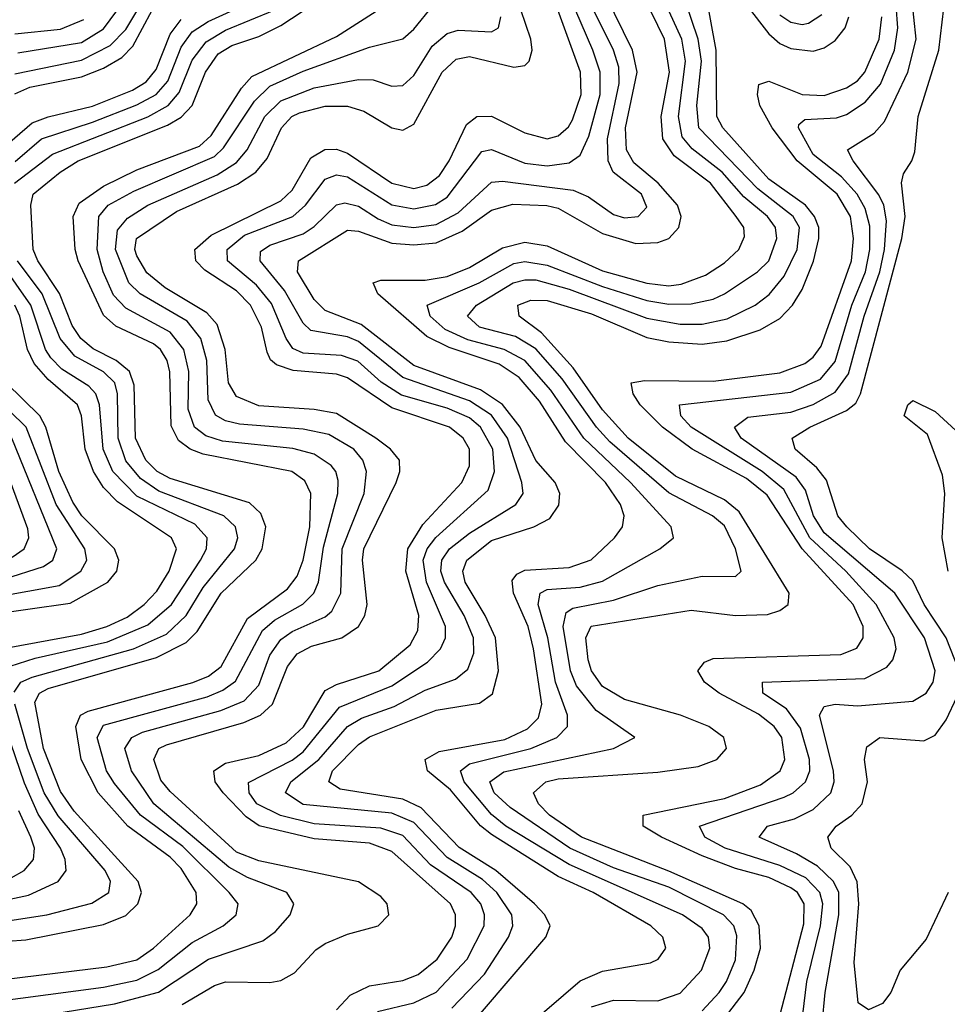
# Model space of a CAD drawing. Header units: inches. Extents: x 990535 to 1117859, y 769386 to 892122.
# Tile 64 of 256: x 1004579 to 1006252, y 870049 to 871825. Entities that reach past the tile are written whole.
import ezdxf

# ---------------------------------------------------------------- set-up
doc = ezdxf.new("R2010")
doc.units = ezdxf.units.IN
doc.header["$MEASUREMENT"] = 0
doc.layers.add('B0807', color=7, linetype='Continuous')

msp = doc.modelspace()

# ---------------------------------------------------------------- linework, layer by layer
at = {"layer": 'B0807', "color": 5}
for points, elevation in [([(1005358.1, 870041.9), (1005417.3, 870102.7), (1005460.6, 870170), (1005468.6, 870190), (1005466.7, 870210), (1005439.6, 870250), (1005413.8, 870273.8), (1005350, 870313.5), (1005290, 870376.4), (1005250, 870393.2), (1005090, 870409.2), (1005058.4, 870430), (1005068, 870450), (1005118.4, 870490), (1005170, 870550), (1005195.2, 870564.8), (1005254.1, 870585.9), (1005310, 870615.5), (1005364.7, 870635.3), (1005387.1, 870652.9), (1005398.1, 870681.9), (1005397.2, 870710), (1005380.5, 870750), (1005345.1, 870810), (1005338.7, 870830), (1005340.2, 870850), (1005354, 870870), (1005390, 870898.5), (1005474, 870950), (1005486.8, 870970), (1005484.5, 870990), (1005458.9, 871070), (1005430, 871111.3), (1005390, 871137), (1005270, 871179.1), (1005190, 871244.4), (1005170, 871252.6), (1005104.1, 871264.1), (1005090, 871277.3), (1005056.6, 871336.6), (1005012.6, 871390), (1005013.4, 871406.6), (1005030, 871418.1), (1005090, 871438.7), (1005110, 871451.6), (1005150, 871490.6), (1005165.4, 871494.6), (1005190, 871488.7), (1005225.3, 871465.3), (1005250, 871455), (1005290, 871450), (1005330, 871455.4), (1005370, 871476.5), (1005430, 871531.9), (1005450, 871533.6), (1005577.2, 871517.2), (1005605.1, 871505.1), (1005650, 871473.5), (1005670, 871467.5), (1005694.5, 871470), (1005710, 871486.8), (1005700.3, 871510), (1005649.5, 871549.5), (1005640.6, 871570), (1005638.9, 871610), (1005660.2, 871710), (1005659.3, 871739.3), (1005649.8, 871770), (1005580.5, 871910)], 3140), ([(1004575.2, 871764.8), (1004690, 871783.8), (1004730, 871808.2), (1004798.6, 871901.4)], 3460), ([(1005224.3, 870035.7), (1005290, 870051), (1005330, 870070.3), (1005386.1, 870130), (1005416.5, 870190), (1005417.4, 870210), (1005410.6, 870230), (1005393.1, 870250), (1005320, 870299.9), (1005270, 870353.3), (1005230, 870366.4), (1005110, 870374.4), (1005049.1, 870389.1), (1005006.8, 870410), (1004992.5, 870430), (1004991.3, 870448.7), (1005070, 870488.9), (1005090, 870503.8), (1005155.4, 870584.6), (1005250, 870623), (1005314.2, 870665.8), (1005338.1, 870690), (1005346.8, 870710), (1005346.6, 870730), (1005312.4, 870810), (1005306.4, 870850), (1005313.6, 870870), (1005329.3, 870890.7), (1005423.6, 870976.4), (1005435.2, 871010), (1005432.3, 871050), (1005410, 871089.9), (1005390, 871106.4), (1005350, 871124.1), (1005267.7, 871147.7), (1005230.7, 871170.7), (1005188.6, 871208.6), (1005159.3, 871219.3), (1005090, 871223.3), (1005071.6, 871231.6), (1005059.2, 871250), (1005032.8, 871312.8), (1005006.2, 871346.2), (1004953.7, 871390), (1004953.2, 871410), (1004984.1, 871435.9), (1005071.5, 871470), (1005094.5, 871490), (1005130, 871536.9), (1005150, 871545.2), (1005170, 871541.3), (1005250, 871490.6), (1005290, 871483.5), (1005328.6, 871491.4), (1005350, 871504.4), (1005412.7, 871587.3), (1005430, 871590.9), (1005490, 871566.3), (1005530, 871561.2), (1005570, 871566.6), (1005590, 871580.5), (1005605.5, 871614.5), (1005625.7, 871690), (1005625.9, 871730), (1005612.9, 871770), (1005561.1, 871890)], 3160), ([(1005495.4, 870010), (1005590, 870090.9), (1005630, 870108.2), (1005716.4, 870123.6), (1005730.5, 870130), (1005744.3, 870150), (1005738.9, 870170), (1005717.5, 870190), (1005613, 870250), (1005550, 870279), (1005430, 870354.8), (1005410, 870370.8), (1005355.7, 870435.7), (1005314.5, 870470), (1005309.9, 870490), (1005335.3, 870504.7), (1005454, 870526), (1005494.6, 870545.4), (1005514.9, 870565.1), (1005520.6, 870590), (1005505.9, 870690), (1005496, 870730), (1005469.4, 870790), (1005467.1, 870812.9), (1005475.5, 870824.5), (1005490, 870831.9), (1005570, 870836.7), (1005609.8, 870850.2), (1005651.9, 870890), (1005666.1, 870910), (1005669, 870930), (1005662.3, 870950), (1005635.6, 870990), (1005563.2, 871063.2), (1005516.7, 871136.7), (1005479.5, 871179.5), (1005443.4, 871203.4), (1005353.7, 871233.7), (1005313.2, 871253.2), (1005225.1, 871330), (1005216.1, 871350), (1005230, 871355.2), (1005310, 871355), (1005350, 871361.5), (1005390, 871377.6), (1005450, 871413.1), (1005490, 871423.8), (1005530, 871416.8), (1005630, 871371.7), (1005710, 871349.4), (1005750, 871344.6), (1005772.3, 871347.7), (1005816.1, 871363.9), (1005850, 871386.1), (1005876.1, 871410), (1005886.3, 871433.7), (1005884.8, 871450), (1005871.1, 871470), (1005825.1, 871530), (1005759.4, 871579.4), (1005739.1, 871610), (1005736, 871650), (1005751.1, 871730), (1005742, 871790), (1005693.4, 871890)], 3080), ([(1005610, 870043.9), (1005650, 870055.9), (1005730, 870054.6), (1005770, 870068.7), (1005808.5, 870110), (1005824, 870150), (1005821.4, 870170), (1005810, 870185.1), (1005774.3, 870210), (1005570, 870300.5), (1005455.5, 870370), (1005430, 870391.1), (1005380.4, 870450), (1005373.9, 870470), (1005390, 870482.7), (1005500.8, 870510), (1005547.6, 870530), (1005567.2, 870550), (1005566.9, 870570), (1005545.2, 870630), (1005531.2, 870710), (1005514, 870770), (1005517.7, 870790), (1005530, 870796.9), (1005590, 870801.2), (1005630, 870811.9), (1005733.3, 870870), (1005758.1, 870890), (1005753.7, 870910), (1005680.4, 870990), (1005596.6, 871070), (1005536.6, 871156.6), (1005490, 871209.8), (1005452.7, 871230), (1005387.4, 871247.4), (1005346.1, 871266.1), (1005319.2, 871290), (1005314, 871310), (1005407.7, 871350), (1005470, 871384.8), (1005490, 871388.5), (1005530, 871382), (1005630, 871343.3), (1005710, 871318.3), (1005750, 871311.5), (1005790, 871312), (1005830, 871320.7), (1005850, 871330.3), (1005909.5, 871370), (1005930, 871390.1), (1005944.3, 871430), (1005942.3, 871450), (1005927.8, 871470), (1005885.1, 871505.1), (1005846.1, 871550), (1005791.6, 871591.6), (1005773.6, 871613.6), (1005767.4, 871650), (1005779.8, 871750), (1005773.3, 871790), (1005727.3, 871890)], 3060), ([(1004570, 871727.3), (1004690, 871752), (1004741.9, 871778.1), (1004770, 871807.2), (1004807.8, 871870)], 3440), ([(1004570.7, 871569.3), (1004617.9, 871610), (1004710, 871639.7), (1004790, 871671.1), (1004825.1, 871690), (1004845.8, 871714.2), (1004870, 871775.2), (1004890, 871802.7), (1004918.5, 871821.5), (1005023.3, 871870)], 3360), ([(1004871.7, 870048.3), (1004930, 870082.5), (1004950, 870088.9), (1005030, 870087.9), (1005050, 870091.5), (1005074.7, 870105.3), (1005113.2, 870146.8), (1005130, 870158.2), (1005170, 870175.2), (1005225.6, 870190), (1005244.5, 870210), (1005241.7, 870230), (1005230, 870243.2), (1005190, 870269.6), (1005010, 870307.6), (1004970, 870323.2), (1004850, 870432.3), (1004833.2, 870453.2), (1004820.8, 870490), (1004829.5, 870510), (1004843.5, 870516.5), (1004982.9, 870557.1), (1005013.2, 870570), (1005034.8, 870590), (1005062.1, 870657.9), (1005079.4, 870680.6), (1005105.4, 870694.6), (1005159.9, 870710), (1005190, 870730), (1005201.6, 870750), (1005205.5, 870770), (1005197, 870850), (1005199.4, 870870), (1005258.1, 870990), (1005264.2, 871010), (1005263.7, 871030), (1005247.7, 871050), (1005221.5, 871070), (1005150, 871114.3), (1005110, 871121.8), (1005010, 871128.5), (1004970, 871144.9), (1004955.5, 871170), (1004949.4, 871230), (1004934.8, 871274.8), (1004916.1, 871296.1), (1004841, 871341), (1004808.2, 871368.2), (1004790, 871398.7), (1004786.6, 871410), (1004789.2, 871430), (1004861.4, 871478.6), (1004971.6, 871528.4), (1005004.9, 871550), (1005025.3, 871574.7), (1005050.9, 871630), (1005069.7, 871650), (1005083.3, 871656.7), (1005130, 871668.9), (1005170, 871668.7), (1005199.6, 871659.6), (1005250, 871629.8), (1005270, 871625.4), (1005290, 871636.3), (1005341.1, 871730), (1005366.1, 871753.9), (1005390, 871758.2), (1005470, 871739.4), (1005490, 871742.3), (1005497.6, 871750), (1005503.2, 871770), (1005501, 871790), (1005474, 871870)], 3220), ([(1005150, 870038.8), (1005175.2, 870064.8), (1005210, 870081.7), (1005270, 870091.3), (1005297.8, 870102.2), (1005331.9, 870130), (1005358.5, 870170), (1005364.9, 870190), (1005365, 870210), (1005355.8, 870230), (1005250, 870324.2), (1005210, 870339.3), (1005110, 870347.2), (1005010.6, 870370.6), (1004987, 870387), (1004945.9, 870430), (1004931.5, 870450), (1004928.9, 870470), (1004950, 870483.4), (1005010, 870497.6), (1005059.6, 870520.4), (1005090.8, 870549.2), (1005130, 870614.9), (1005150, 870625.4), (1005226.5, 870650), (1005283.2, 870696.8), (1005297.1, 870722.9), (1005298.8, 870750), (1005275.4, 870830), (1005278.8, 870870), (1005306.1, 870913.9), (1005376.2, 870990), (1005390, 871020.2), (1005389.9, 871050), (1005378.9, 871070), (1005353.9, 871090), (1005250, 871124.6), (1005170, 871178.8), (1005150, 871185.6), (1005072.1, 871192.1), (1005042.3, 871202.3), (1005031.2, 871211.2), (1005024.9, 871224.9), (1005014.7, 871270), (1004995.2, 871310), (1004970, 871335.8), (1004912.9, 871372.9), (1004896.2, 871390), (1004894.8, 871410), (1004924.1, 871435.9), (1005050, 871498), (1005070, 871517.5), (1005104.2, 871575.8), (1005129.1, 871590.9), (1005150, 871591), (1005170, 871583.9), (1005250, 871529.8), (1005290, 871520.5), (1005313.5, 871526.5), (1005336.1, 871543.9), (1005353.6, 871570), (1005384.5, 871635.5), (1005403.2, 871650), (1005430, 871650.6), (1005490, 871620.6), (1005530, 871609.8), (1005550, 871615.2), (1005568.7, 871631.3), (1005575.9, 871644.1), (1005591.9, 871690), (1005590.7, 871730), (1005540, 871870)], 3180), ([(1005410, 870031.7), (1005527.7, 870170), (1005535.4, 870190), (1005526.1, 870210), (1005507.4, 870230), (1005437.6, 870290), (1005371.6, 870331.6), (1005302.9, 870402.9), (1005270, 870418.4), (1005156.9, 870436.9), (1005136.2, 870450), (1005143.3, 870470), (1005190, 870517.1), (1005210, 870530.9), (1005330, 870579.2), (1005408, 870592), (1005431.4, 870608.6), (1005442.4, 870650), (1005436.9, 870710), (1005418.7, 870750), (1005382.2, 870810), (1005378, 870830), (1005385.4, 870850), (1005430, 870885.1), (1005506.5, 870910), (1005534.8, 870925.2), (1005551.2, 870948.8), (1005553.1, 870970), (1005544.8, 870990), (1005509.8, 871029.8), (1005481.5, 871090), (1005450, 871130.9), (1005410, 871157.3), (1005290, 871201.3), (1005194.7, 871274.7), (1005130, 871300.1), (1005110, 871319.9), (1005079.9, 871370), (1005081.8, 871390), (1005170, 871445.3), (1005190, 871443.5), (1005250, 871421.9), (1005290, 871418.4), (1005330, 871422.4), (1005376.8, 871443.2), (1005430, 871481.3), (1005468.2, 871491.8), (1005529.7, 871489.7), (1005550, 871485), (1005630, 871438.9), (1005690, 871420.8), (1005730, 871423), (1005749.9, 871430), (1005768, 871450), (1005772, 871470), (1005765.3, 871490), (1005730.6, 871530), (1005686.7, 871566.7), (1005673.2, 871590), (1005671.5, 871630), (1005692.6, 871730), (1005684.4, 871770), (1005635.6, 871870)], 3120), ([(1005850, 870023.3), (1005885.5, 870070), (1005903.9, 870110), (1005915, 870150), (1005912.8, 870190), (1005898.1, 870218.1), (1005883.1, 870230), (1005750, 870288.6), (1005592.1, 870350), (1005534.7, 870390), (1005514.9, 870410), (1005505.4, 870430), (1005528.1, 870450), (1005550, 870455.5), (1005730, 870467.1), (1005802.4, 870477.6), (1005836.4, 870490), (1005854, 870510), (1005849.2, 870530), (1005821.8, 870550), (1005771, 870570), (1005670, 870598.4), (1005630, 870622), (1005610.4, 870650), (1005604.2, 870670), (1005599.8, 870710), (1005609.5, 870730.5), (1005790, 870759.9), (1005870, 870750), (1005927.9, 870752.1), (1005950, 870759.2), (1005964.9, 870770), (1005966.8, 870790), (1005876.9, 870936.9), (1005850, 870958.5), (1005761.6, 871001.6), (1005676.5, 871070), (1005630, 871120.9), (1005577, 871197), (1005520.2, 871260.2), (1005479.6, 871290), (1005477.1, 871310), (1005501, 871319), (1005530, 871318.2), (1005610, 871294.4), (1005710, 871251.4), (1005750, 871243.5), (1005810, 871239.7), (1005854.2, 871245.8), (1005914.4, 871265.6), (1005950, 871285.8), (1005973.1, 871310), (1005990, 871338.3), (1006010.5, 871389.5), (1006020.5, 871430), (1006020.1, 871450), (1006012.7, 871470), (1005996, 871490), (1005930, 871537.3), (1005846.9, 871630), (1005836.3, 871650), (1005834.9, 871770), (1005816, 871876)], 3020), ([(1006026.4, 870013.6), (1006032, 870070), (1006056.7, 870210), (1006056.2, 870250), (1006046.8, 870270), (1006018, 870298), (1005980.3, 870320.3), (1005912.5, 870350), (1005928, 870370), (1005976.6, 870383.4), (1006010, 870399.9), (1006041.7, 870430), (1006047.9, 870450), (1006046.9, 870470), (1006021.5, 870570), (1006030, 870585.8), (1006049.7, 870590.3), (1006090, 870587), (1006190, 870595.2), (1006214.2, 870610), (1006226.8, 870630), (1006229.9, 870650), (1006210.8, 870710), (1006157.5, 870790), (1006030, 870898.9), (1006010.5, 870930), (1005996.3, 870976.3), (1005979.3, 870999.3), (1005880.1, 871070), (1005868.2, 871090), (1005892.3, 871107.7), (1005970, 871116.8), (1006010, 871130.7), (1006050, 871152.8), (1006074, 871186), (1006102.4, 871290), (1006130.5, 871370), (1006138.6, 871410), (1006142.2, 871462.2), (1006137.7, 871490), (1006128.6, 871508.6), (1006082.2, 871570), (1006072.2, 871590), (1006120.1, 871619.9), (1006138.9, 871641.1), (1006180.7, 871730), (1006195.9, 871790), (1006187.5, 871870)], 2940), ([(1004490, 870157.4), (1004590, 870164.6), (1004730, 870192.8), (1004770, 870208.8), (1004792.1, 870230), (1004798.4, 870250), (1004792.7, 870270), (1004677.1, 870397.1), (1004652.4, 870432.4), (1004621.8, 870510), (1004606.1, 870593.9), (1004614.3, 870610), (1004630, 870618.6), (1004825.7, 870674.3), (1004878.8, 870701.2), (1004898.8, 870721.2), (1004942, 870790), (1005004.9, 870850), (1005016.3, 870870), (1005022.6, 870910), (1005014, 870934), (1004993.1, 870953.1), (1004850, 870997.4), (1004827, 871010), (1004806.3, 871030), (1004787.4, 871070), (1004785.4, 871165.4), (1004776.6, 871190), (1004752.8, 871210), (1004711.2, 871231.2), (1004689.2, 871250), (1004673.4, 871273.4), (1004650.6, 871330.6), (1004611.2, 871390), (1004603.1, 871410), (1004599, 871490), (1004603.2, 871510), (1004651.9, 871550), (1004684, 871570), (1004845.5, 871634.5), (1004870, 871649.1), (1004889.7, 871670.3), (1004913.7, 871730), (1004937, 871763), (1004961.6, 871778.4), (1005010, 871794.6), (1005050, 871814.3), (1005107.5, 871852.5)], 3320), ([(1005810, 870036.9), (1005840.3, 870070), (1005853.9, 870090), (1005870, 870128.8), (1005872.4, 870172.4), (1005866.9, 870190), (1005848.2, 870210), (1005750, 870260), (1005650, 870294.6), (1005571.4, 870330), (1005463.8, 870403.8), (1005434.8, 870430), (1005426.7, 870450), (1005451.9, 870468.1), (1005649.7, 870510), (1005688.2, 870530), (1005618.8, 870578.8), (1005582.9, 870622.9), (1005572.6, 870650), (1005559, 870730), (1005564.3, 870755.7), (1005576.8, 870763.2), (1005650, 870777.6), (1005730, 870803.9), (1005810, 870820.7), (1005870, 870820.6), (1005880.3, 870830), (1005870.2, 870870), (1005850, 870911.5), (1005828.4, 870930), (1005750, 870971.2), (1005643.3, 871063.3), (1005619.2, 871090), (1005557.1, 871177.1), (1005510, 871231.3), (1005473.3, 871253.3), (1005408.1, 871270), (1005386.3, 871290), (1005402.7, 871310), (1005468.9, 871350), (1005490, 871355.8), (1005510, 871355.3), (1005570, 871338.7), (1005710, 871286.1), (1005770, 871275.8), (1005810, 871275.3), (1005855, 871285), (1005905.5, 871310), (1005930.7, 871329.3), (1005958.1, 871361.9), (1005981.1, 871410), (1005985.4, 871450), (1005974.1, 871470), (1005910, 871519.5), (1005804.1, 871630), (1005800, 871670), (1005808.4, 871750), (1005802.9, 871790), (1005779, 871859)], 3040), ([(1005890.5, 871850.5), (1005930, 871799.5), (1005950, 871782.2), (1005970, 871772.6), (1006010, 871768.1), (1006030, 871774.2), (1006050, 871787.3), (1006067.8, 871810), (1006074.2, 871830)], 3020), ([(1004490, 870085.9), (1004735.9, 870115.9), (1004790, 870129.1), (1004820.2, 870150), (1004886.4, 870210), (1004898.4, 870230), (1004897.1, 870250), (1004870, 870293.8), (1004850, 870313.9), (1004774.1, 870370), (1004720.4, 870430), (1004689.6, 870490), (1004680.3, 870550), (1004688.6, 870570), (1004702.3, 870577.7), (1004891.1, 870628.9), (1004919.2, 870640.8), (1004942.2, 870657.8), (1004990, 870744.8), (1005061.8, 870798.2), (1005079.2, 870820.8), (1005090.1, 870849.9), (1005102.3, 870910), (1005103.8, 870970), (1005093, 870993), (1005069.9, 871010), (1004910, 871041), (1004886.2, 871050), (1004865.5, 871065.5), (1004852, 871092), (1004849.8, 871189.8), (1004844.5, 871210), (1004832.5, 871230), (1004820.3, 871240.3), (1004752, 871272), (1004730, 871291.8), (1004684.2, 871390), (1004678.6, 871410), (1004675, 871470), (1004686.2, 871493.8), (1004730, 871524.3), (1004790, 871553.8), (1004903.3, 871596.7), (1004923.9, 871616.1), (1004978.7, 871701.3), (1004997.4, 871722.6), (1005150, 871794.3), (1005236.7, 871850)], 3280), ([(1004530, 870053), (1004730, 870079.4), (1004790, 870092.4), (1004828.7, 870111.3), (1004890, 870159.9), (1004945.8, 870190), (1004969.4, 870210), (1004972.8, 870230), (1004956.6, 870250), (1004873, 870333), (1004796.8, 870390), (1004750, 870446.8), (1004735.6, 870470), (1004718.6, 870530), (1004730, 870552.1), (1004916.7, 870603.3), (1004945, 870615), (1004968.3, 870631.7), (1005016.8, 870723.2), (1005038.2, 870741.8), (1005089.5, 870770.5), (1005109.6, 870790.4), (1005117.8, 870810), (1005126.9, 870873.1), (1005152.5, 870970), (1005153.5, 870993.5), (1005149, 871010), (1005140.4, 871020.4), (1005110, 871041.1), (1005071.2, 871051.2), (1004944.5, 871064.5), (1004914.3, 871074.3), (1004893.9, 871090), (1004882.5, 871122.5), (1004884, 871190), (1004875, 871230), (1004850, 871261.4), (1004770, 871304.4), (1004747.8, 871327.8), (1004729.1, 871370), (1004718.4, 871410), (1004721.7, 871470), (1004738.1, 871490), (1004784.4, 871515.6), (1004930, 871578.2), (1004946.4, 871593.6), (1005002.1, 871677.9), (1005030, 871704.8), (1005090, 871732.1), (1005210, 871775.5), (1005270, 871790.1), (1005290, 871807.7), (1005324.2, 871850)], 3260), ([(1004569.4, 871530), (1004637.9, 871582.1), (1004810.1, 871649.9), (1004846.3, 871670), (1004866.5, 871693.5), (1004890, 871751.9), (1004915, 871785), (1004950, 871805.8), (1005037.7, 871842.3)], 3340), ([(1004570, 871690.9), (1004597, 871703), (1004690, 871721.5), (1004730, 871737.2), (1004763.3, 871756.7), (1004782.7, 871777.3), (1004817.9, 871842.1)], 3420), ([(1005991.6, 870030), (1005998.7, 870090), (1006023.6, 870190), (1006027.3, 870230), (1006021.9, 870250), (1005996.7, 870276.7), (1005950, 870298.9), (1005851.4, 870330), (1005814.8, 870350), (1005805.2, 870370), (1005958, 870422), (1005974.2, 870430), (1005996.5, 870450), (1006004, 870470), (1006003.7, 870490), (1005987, 870547), (1005961.9, 870581.9), (1005919.3, 870610), (1005918.5, 870630), (1006103.5, 870636.5), (1006143, 870657), (1006153.7, 870670), (1006159.9, 870690), (1006156.3, 870710), (1006123.5, 870770), (1006069.2, 870830), (1006004.3, 870890), (1005957.3, 870977.3), (1005918.4, 871010), (1005790.3, 871090), (1005771.2, 871110), (1005768.7, 871130), (1005970, 871152.9), (1006023.4, 871176.6), (1006050, 871208.1), (1006079.7, 871310), (1006104.5, 871370), (1006112.1, 871410), (1006112.2, 871452.2), (1006104.1, 871484.1), (1006089.6, 871510), (1006061.3, 871541.3), (1006010, 871581.7), (1005983.6, 871630), (1005984.2, 871635.8), (1005995.2, 871644.8), (1006052.2, 871647.8), (1006070, 871654), (1006104.1, 871675.9), (1006131.5, 871708.5), (1006157, 871770), (1006163, 871810), (1006159.8, 871850)], 2960), ([(1005950, 871833.8), (1005970, 871820.5), (1005990, 871815.9), (1006001.4, 871818.6), (1006025.5, 871834.5)], 3040), ([(1006273.5, 870650), (1006250, 870709.6), (1006210.5, 870770), (1006190, 870812.8), (1006170.8, 870830.8), (1006111.5, 870870), (1006071, 870910), (1006054.8, 870930), (1006034, 870994), (1006016.6, 871016.6), (1005977.7, 871050), (1005972.2, 871070), (1006003.9, 871090), (1006070, 871119.6), (1006086.9, 871133.1), (1006095.5, 871150), (1006170.1, 871430), (1006175.8, 871470), (1006169.6, 871530.4), (1006173, 871547), (1006188.4, 871570), (1006193.6, 871586.4), (1006199.8, 871650), (1006236.7, 871770), (1006245.6, 871845.6)], 2920), ([(1004475, 870005), (1004750, 870049.2), (1004829.4, 870070.6), (1004919.4, 870130), (1005017.1, 870162.9), (1005040.3, 870179.7), (1005066.8, 870210), (1005073, 870230), (1005060.5, 870250), (1004990, 870277.6), (1004955.9, 870295.9), (1004820.7, 870410), (1004780.2, 870470), (1004768.7, 870510), (1004781.3, 870530), (1004800.5, 870539.5), (1004941.6, 870578.4), (1004983.8, 870596.2), (1005010, 870624.6), (1005030, 870678.3), (1005050, 870706.8), (1005070, 870721.3), (1005130, 870747.5), (1005141.9, 870758.1), (1005158, 870790), (1005160.4, 870870), (1005200.3, 870970), (1005204.6, 871010), (1005197.8, 871030), (1005181.6, 871050), (1005136.7, 871076.7), (1005090, 871086), (1004975, 871095), (1004950, 871101), (1004931.7, 871111.7), (1004919, 871139), (1004916.5, 871210), (1004905.5, 871250), (1004880.8, 871280.8), (1004796.2, 871330), (1004775.9, 871350), (1004751.8, 871410), (1004755, 871445), (1004773.1, 871466.9), (1004809.8, 871490.2), (1004934.8, 871545.2), (1004970, 871567.4), (1004989, 871590), (1005020.9, 871650), (1005050, 871678.3), (1005110, 871702.1), (1005190, 871717.1), (1005216.5, 871716.5), (1005250, 871705.2), (1005270, 871706), (1005290, 871724), (1005323.1, 871776.9), (1005350, 871799.8), (1005370, 871805.7), (1005430, 871802.7), (1005442.2, 871810), (1005446.7, 871830)], 3240), ([(1004498.1, 871550), (1004601.5, 871638.5), (1004630, 871649.7), (1004710, 871668.7), (1004782, 871698), (1004807.2, 871712.8), (1004825.2, 871734.8), (1004850, 871798.5), (1004870, 871825.1)], 3380), ([(1004570, 871799.5), (1004652.4, 871807.6), (1004694.7, 871825.3)], 3480), ([(1005950.4, 870030), (1005993.5, 870193.5), (1005993.6, 870230), (1005981.7, 870250), (1005970, 870258.5), (1005930, 870277.3), (1005870, 870293.7), (1005810, 870316.5), (1005736.3, 870350), (1005703.4, 870370), (1005703.4, 870390), (1005850, 870419.8), (1005915.2, 870444.8), (1005950.3, 870469.7), (1005959.2, 870490), (1005953.3, 870530), (1005939.8, 870550), (1005911.7, 870571.7), (1005840.3, 870610), (1005813.8, 870630), (1005802.2, 870650), (1005814.1, 870665.9), (1005830, 870672.6), (1006060.2, 870679.8), (1006089, 870691), (1006100.5, 870710), (1006100.1, 870730), (1006082.4, 870770), (1005990, 870870), (1005927.1, 870967.1), (1005890, 870997.4), (1005792.1, 871050), (1005738.2, 871090), (1005698, 871130), (1005685.4, 871150), (1005681.7, 871170), (1005705.9, 871174.1), (1005830, 871172.6), (1005950, 871187.5), (1005995.1, 871204.9), (1006010, 871215.8), (1006024.4, 871235.6), (1006079.1, 871390), (1006083, 871430), (1006077.7, 871470), (1006053.3, 871510), (1005981.4, 871570), (1005935.9, 871630), (1005913.8, 871670), (1005909.7, 871690), (1005912.1, 871707.9), (1005930, 871713.9), (1005990, 871690), (1006030, 871688.3), (1006070, 871702.2), (1006090, 871714.7), (1006103.5, 871730), (1006129.3, 871790), (1006134.2, 871830)], 2980), ([(1004568.5, 870611.5), (1004581, 870630), (1004601, 870639), (1004784.1, 870690), (1004843.5, 870716.5), (1004878.9, 870750), (1004910, 870800.7), (1004966.3, 870870), (1004972.3, 870890), (1004967.8, 870910), (1004947.1, 870930), (1004830, 870974.6), (1004796.9, 870996.9), (1004770, 871028.9), (1004756.1, 871070), (1004755, 871150), (1004750.5, 871170), (1004730, 871189.7), (1004678, 871218), (1004651.5, 871250), (1004619.2, 871330), (1004574.9, 871390)], 3340), ([(1004561.7, 870658.3), (1004606.8, 870673.2), (1004737.3, 870702.7), (1004810, 870733.2), (1004852.7, 870770), (1004905.2, 870850), (1004915.6, 870870), (1004917.2, 870890), (1004894.8, 870914.8), (1004790, 870965), (1004746.7, 871010), (1004729.2, 871050), (1004722.5, 871130), (1004716.2, 871150), (1004703.6, 871163.6), (1004654.5, 871194.5), (1004634.7, 871214.7), (1004625.2, 871230), (1004598.7, 871310), (1004545.7, 871385.7)], 3360), ([(1004549.4, 870690.6), (1004690, 870716.6), (1004736.2, 870730), (1004772.8, 870747.2), (1004803.4, 870770), (1004826, 870794), (1004848.2, 870830), (1004861.6, 870870), (1004852.8, 870890), (1004755, 870955), (1004730, 870981.2), (1004711.7, 871010), (1004696.9, 871050), (1004690, 871110), (1004682.8, 871130), (1004630, 871175.6), (1004604.6, 871204.6), (1004592.9, 871230), (1004578.9, 871290), (1004569.7, 871309.7)], 3380), ([(1004440.4, 870739.6), (1004670, 870772), (1004737.6, 870810), (1004753.9, 870830), (1004757.5, 870850), (1004749.7, 870870), (1004690.6, 870930), (1004674.7, 870954.7), (1004649.4, 871010), (1004626, 871090), (1004615.2, 871110), (1004554.1, 871170)], 3420), ([(1004536.6, 870783.4), (1004650, 870804), (1004688.9, 870830), (1004700.1, 870850), (1004696, 870870), (1004644.6, 870950), (1004590.5, 871090), (1004530, 871148.9)], 3440), ([(1006253.6, 870830), (1006242.8, 870890), (1006247.9, 870970), (1006243.4, 871003.4), (1006216.4, 871076.4), (1006174.3, 871110), (1006180.8, 871130), (1006190, 871138), (1006230, 871118.2), (1006290, 871063)], 2880), ([(1004550, 870815.4), (1004621.5, 870838.5), (1004638.3, 870850), (1004645.6, 870870), (1004564.8, 871070)], 3460), ([(1004565, 870855), (1004586.9, 870870), (1004595.1, 870890), (1004593.6, 870906.4), (1004540.1, 871050)], 3480), ([(1004470, 870219.1), (1004594.4, 870245.6), (1004648.2, 870270), (1004662.8, 870290), (1004660.8, 870310), (1004652.3, 870330), (1004611.8, 870391.8), (1004587.4, 870447.4), (1004538.3, 870590)], 3360), ([(1004470, 870186.2), (1004628, 870210), (1004708.7, 870231.3), (1004739.4, 870250), (1004742.7, 870270), (1004732.7, 870290), (1004648.4, 870388.4), (1004623.2, 870430), (1004592.7, 870510), (1004570.1, 870590)], 3340), ([(1006253.4, 870250), (1006213.9, 870166.1), (1006166.8, 870110), (1006150.1, 870069.9), (1006135, 870050), (1006110, 870038.6), (1006091.3, 870051.3), (1006083.9, 870123.9), (1006092.6, 870230), (1006089.3, 870269.3), (1006076.7, 870296.7), (1006042.7, 870330), (1006036.6, 870350), (1006051.9, 870370), (1006080.1, 870390), (1006098.7, 870410), (1006108.1, 870450), (1006103, 870490), (1006106.9, 870513.1), (1006130.3, 870529.7), (1006210, 870523.8), (1006230, 870534.3), (1006250, 870561.8), (1006270, 870603.8)], 2920), ([(1004563.2, 870276.8), (1004586.9, 870290), (1004603.5, 870310), (1004605.4, 870330), (1004598.9, 870350), (1004577.5, 870397.5)], 3380)]:
    msp.add_lwpolyline(points, dxfattribs=dict(at, elevation=elevation))

doc.saveas('drawing.dxf')
